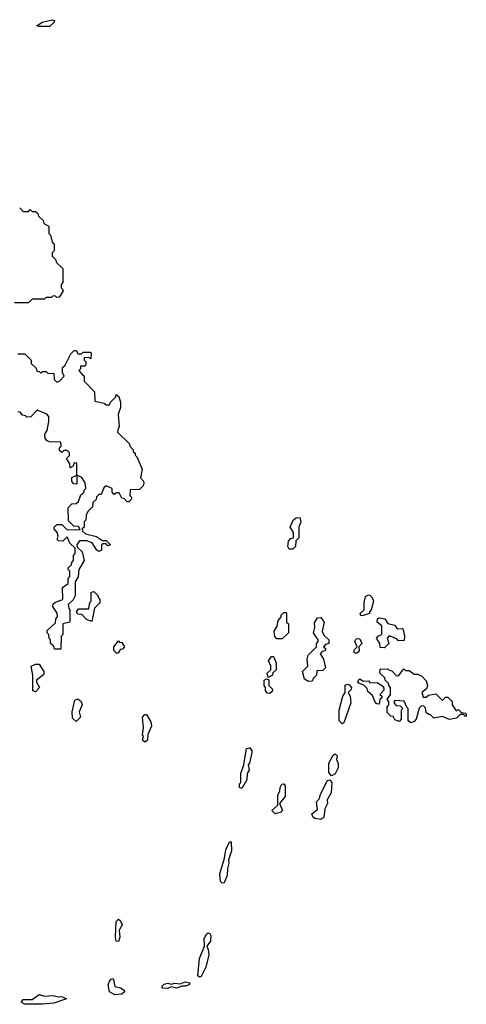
# Model space of a CAD drawing. Extents: x 2737958 to 2903317, y 894217 to 1030017.
# Tile 81 of 123: x 2840075 to 2842610, y 953154 to 958749. Entities that reach past the tile are written whole.
import ezdxf

# ---------------------------------------------------------------- set-up
doc = ezdxf.new("R2010")
doc.units = 0

msp = doc.modelspace()

# ---------------------------------------------------------------- linework, layer by layer
at = {"layer": '0CON05XD'}
for points in [[(2840245, 958710), (2840185, 958710), (2840172.5, 958715), (2840202.5, 958735), (2840259.1, 958749.1), (2840272.5, 958745), (2840270, 958735), (2840245, 958710)], [(2840075, 957680), (2840095, 957660), (2840125, 957660), (2840135, 957670), (2840145, 957660), (2840165, 957660), (2840178.3, 957648.3), (2840181.7, 957631.7), (2840208.3, 957608.3), (2840211.7, 957591.7), (2840240, 957575), (2840240, 957535), (2840250, 957525), (2840260, 957485), (2840270, 957475), (2840270, 957435), (2840260, 957425), (2840260, 957405), (2840280, 957385), (2840281.7, 957371.7), (2840320, 957335), (2840320, 957255), (2840310, 957245), (2840310, 957225), (2840320, 957215), (2840320, 957205), (2840298.3, 957171.7), (2840285, 957170), (2840278.3, 957178.3), (2840265, 957180), (2840255, 957170), (2840225, 957170), (2840215, 957160), (2840145, 957160), (2840125, 957140), (2840045, 957140)], [(2840065, 956850), (2840105, 956850), (2840140, 956815), (2840140, 956795), (2840168.3, 956768.3), (2840171.7, 956751.7), (2840185, 956750), (2840195, 956740), (2840205, 956750), (2840225, 956750), (2840235, 956740), (2840268.3, 956738.3), (2840270, 956705), (2840285, 956690), (2840300, 956695), (2840327, 956723), (2840317.5, 956745), (2840318.3, 956771.7), (2840332.5, 956785), (2840365, 956850), (2840385, 956870), (2840398.3, 956868.3), (2840405, 956850), (2840425, 956850), (2840435, 956860), (2840475, 956860), (2840480, 956855), (2840478.3, 956821.7), (2840465, 956830), (2840441.7, 956828.3), (2840440, 956815), (2840450, 956805), (2840450, 956785), (2840445, 956780), (2840420, 956780), (2840420, 956765), (2840410, 956755), (2840431.7, 956731.7), (2840440, 956725), (2840440, 956695), (2840500, 956635), (2840501.7, 956581.7), (2840555, 956570), (2840565, 956560), (2840585, 956560), (2840590, 956575), (2840620, 956605), (2840621.7, 956618.3), (2840637, 956607), (2840646.7, 956575), (2840646.7, 956545), (2840633.3, 956505), (2840640, 956435), (2840633, 956427), (2840630, 956405), (2840698.3, 956338.3), (2840700, 956325), (2840720, 956305), (2840720, 956295), (2840730, 956285), (2840730, 956275), (2840740, 956265), (2840770, 956195), (2840760, 956145), (2840777, 956127), (2840780, 956115), (2840775, 956100), (2840755, 956080), (2840701.7, 956078.3), (2840700, 956045), (2840710, 956035), (2840710, 956025), (2840695, 956010), (2840685, 956010), (2840668.3, 956028.3), (2840655, 956030), (2840640, 956060), (2840625, 956060), (2840611.7, 956051.7), (2840600, 956065), (2840600, 956085), (2840565, 956100), (2840551.7, 956088.3), (2840538.3, 956051.7), (2840525, 956050), (2840511.7, 956038.3), (2840508.3, 956021.7), (2840490, 956005), (2840488.3, 955981.7), (2840463.3, 955956.7), (2840452.5, 955935), (2840450, 955905), (2840440, 955895), (2840440, 955865), (2840430, 955855), (2840431.7, 955841.7), (2840448.3, 955828.3), (2840511.7, 955811.7), (2840545, 955790), (2840565, 955790), (2840590, 955765), (2840575, 955760), (2840565, 955770), (2840545, 955770), (2840540, 955765), (2840540, 955735), (2840525, 955727.5), (2840513.6, 955733.6), (2840486.4, 955776.4), (2840457, 955787), (2840415, 955787.5), (2840400, 955765), (2840401.7, 955751.7), (2840430, 955725), (2840440, 955675), (2840410, 955625), (2840407, 955583), (2840390, 955555), (2840390, 955475), (2840378.3, 955451.7), (2840350, 955425), (2840353, 955403), (2840360, 955395), (2840360, 955325), (2840320, 955315), (2840320, 955255), (2840310, 955245), (2840308.3, 955171.7), (2840271.7, 955171.7), (2840268.3, 955188.3), (2840250, 955205), (2840250, 955225), (2840243, 955233), (2840240, 955255), (2840230, 955265), (2840231.7, 955278.3), (2840278.3, 955321.7), (2840280, 955345), (2840290, 955355), (2840287, 955377), (2840262.5, 955415), (2840265, 955430), (2840281.7, 955441.7), (2840320, 955455), (2840318.3, 955521.7), (2840350, 955545), (2840350, 955575), (2840360, 955585), (2840360, 955615), (2840350, 955625), (2840350, 955635), (2840368.3, 955651.7), (2840370, 955665), (2840380, 955675), (2840380, 955705), (2840390, 955715), (2840390, 955745), (2840360, 955775), (2840345, 955810), (2840320, 955785), (2840295, 955787.5), (2840287.5, 955795), (2840292.5, 955815), (2840287.5, 955835), (2840270, 955855), (2840270, 955865), (2840285, 955880), (2840315, 955880), (2840345, 955850), (2840418.3, 955851.7), (2840408.3, 955868.3), (2840381.7, 955871.7), (2840351.7, 955901.7), (2840350, 955975), (2840371.7, 955998.3), (2840395, 956000), (2840408.3, 956011.7), (2840421.7, 956048.3), (2840440, 956065), (2840440, 956075), (2840450, 956085), (2840447, 956117), (2840428.3, 956148.3), (2840400, 956160), (2840400, 956115), (2840395, 956110), (2840381.7, 956111.7), (2840370, 956125), (2840371.7, 956148.3), (2840400, 956160), (2840400, 956225), (2840395, 956230), (2840381.7, 956228.3), (2840378.3, 956211.7), (2840361.7, 956201.7), (2840360, 956225), (2840340, 956255), (2840358.3, 956271.7), (2840358.3, 956288.3), (2840345, 956300), (2840325, 956300), (2840315, 956290), (2840301.7, 956301.7), (2840300, 956315), (2840310, 956325), (2840308.3, 956348.3), (2840245, 956350), (2840230, 956355), (2840219.3, 956369.3), (2840217, 956393), (2840230, 956415), (2840240, 956465), (2840240, 956495), (2840228.3, 956508.3), (2840175, 956530), (2840138.3, 956491.7), (2840115, 956490), (2840108.3, 956498.3), (2840091.7, 956501.7), (2840078.3, 956518.3), (2840065, 956520)], [(2841625, 955740), (2841605, 955740), (2841597.5, 955755), (2841600, 955785), (2841615, 955800), (2841630, 955805), (2841630, 955835), (2841610, 955865), (2841627.5, 955905), (2841645, 955917.5), (2841665, 955920), (2841670, 955895), (2841660, 955865), (2841660, 955805), (2841641.7, 955788.3), (2841640, 955755), (2841625, 955740)], [(2840485, 955330), (2840455, 955340), (2840428.3, 955368.3), (2840405, 955370), (2840397.5, 955385), (2840408.3, 955401.7), (2840468.3, 955401.7), (2840473, 955437), (2840480, 955445), (2840480, 955495), (2840495, 955500), (2840520, 955475), (2840520, 955465), (2840530, 955455), (2840530, 955435), (2840500, 955405), (2840485, 955330)], [(2842011.2, 955361.2), (2842007.5, 955375), (2842030, 955395), (2842030, 955435), (2842038.3, 955471.7), (2842055, 955480), (2842065, 955477.5), (2842076.2, 955466.2), (2842082.5, 955445), (2842070, 955395), (2842060, 955385), (2842060, 955375), (2842025, 955362.5), (2842011.2, 955361.2)], [(2841565, 955230), (2841535, 955230), (2841523.6, 955243.6), (2841520, 955275), (2841537, 955303), (2841542.5, 955335), (2841560, 955355), (2841560, 955365), (2841575, 955380), (2841585, 955380), (2841590, 955375), (2841590, 955325), (2841600, 955315), (2841600, 955265), (2841565, 955230)], [(2841715, 954987.5), (2841690.7, 955000.7), (2841680, 955045), (2841710, 955075), (2841707.5, 955115), (2841713, 955137), (2841760, 955185), (2841760, 955205), (2841770, 955215), (2841770, 955225), (2841742.5, 955265), (2841750, 955295), (2841748.3, 955321.7), (2841765, 955350), (2841785, 955352.5), (2841802.5, 955325), (2841792.5, 955275), (2841801.7, 955251.7), (2841830, 955225), (2841830, 955205), (2841811.7, 955198.3), (2841800, 955185), (2841810, 955175), (2841808.3, 955161.7), (2841791.7, 955158.3), (2841780, 955145), (2841800, 955115), (2841810, 955065), (2841795, 955050), (2841761.7, 955048.3), (2841760, 955025), (2841740, 955005), (2841735, 954990), (2841715, 954987.5)], [(2842145, 955180), (2842121.7, 955181.7), (2842120, 955205), (2842100, 955235), (2842111.7, 955248.3), (2842130, 955255), (2842130, 955305), (2842103.3, 955325), (2842106.4, 955343.6), (2842115, 955350), (2842147.5, 955345), (2842165, 955317.5), (2842205, 955307.5), (2842218.3, 955288.3), (2842250, 955290), (2842260, 955245), (2842258.3, 955221.7), (2842225, 955220), (2842215, 955230), (2842172.5, 955247.5), (2842160, 955235), (2842170, 955205), (2842145, 955180)], [(2840635, 955150), (2840625, 955150), (2840610, 955165), (2840610, 955185), (2840635, 955220), (2840641.7, 955211.7), (2840655, 955210), (2840670, 955185), (2840658.3, 955171.7), (2840645, 955170), (2840635, 955150)], [(2841985, 955147.5), (2841972.5, 955155), (2841975, 955170), (2841990, 955185), (2841977.5, 955215), (2841985, 955230), (2841995, 955232.5), (2842005, 955230), (2842017.5, 955205), (2842000, 955185), (2842002.5, 955165), (2841995, 955152.5), (2841985, 955147.5)], [(2841485, 955010), (2841480, 955035), (2841500, 955055), (2841500, 955075), (2841487.5, 955105), (2841505, 955130), (2841515, 955130), (2841530, 955095), (2841530, 955055), (2841511.7, 955038.3), (2841510, 955025), (2841485, 955010)], [(2840165, 954930), (2840150, 954935), (2840150, 955025), (2840140, 955075), (2840165, 955087.5), (2840185, 955087.5), (2840212.5, 955045), (2840211.7, 955028.3), (2840170, 954995), (2840170, 954985), (2840187.5, 954955), (2840165, 954930)], [(2842295, 954752.5), (2842280, 954765), (2842280, 954835), (2842271.7, 954841.7), (2842257, 954877), (2842205, 954880), (2842200, 954875), (2842200, 954865), (2842211.7, 954851.7), (2842235, 954850), (2842250, 954835), (2842240, 954825), (2842240, 954775), (2842228.3, 954761.7), (2842205, 954770), (2842195, 954790), (2842181.7, 954791.7), (2842161.7, 954811.7), (2842160, 954845), (2842170, 954855), (2842170, 954875), (2842160, 954885), (2842180, 954915), (2842180, 954955), (2842170, 954965), (2842168.3, 954978.3), (2842150, 954995), (2842148.3, 955008.3), (2842120, 955035), (2842121.7, 955058.3), (2842165, 955060), (2842171.7, 955051.7), (2842188.3, 955048.3), (2842211.7, 955021.7), (2842225, 955020), (2842255, 955060), (2842265, 955050), (2842285, 955050), (2842315, 955030), (2842335, 955030), (2842358.3, 955018.3), (2842382.3, 954992.3), (2842390, 954965), (2842383.9, 954946.1), (2842357.5, 954925), (2842365, 954900), (2842381.7, 954898.3), (2842395, 954910), (2842437.5, 954917.5), (2842475, 954880), (2842491.7, 954898.3), (2842505, 954900), (2842530, 954875), (2842530, 954855), (2842551.7, 954821.7), (2842565, 954830), (2842581.7, 954811.7), (2842608.3, 954808.3), (2842610, 954795), (2842605, 954790), (2842595, 954800), (2842575, 954800), (2842555, 954780), (2842515, 954772.5), (2842475, 954790), (2842425, 954780), (2842405, 954800), (2842395, 954800), (2842381.7, 954811.7), (2842378.3, 954838.3), (2842368.3, 954848.3), (2842355, 954850), (2842343, 954837), (2842326.1, 954773.9), (2842315, 954760), (2842295, 954752.5)], [(2841495, 954920), (2841481.7, 954921.7), (2841470, 954935), (2841470, 954955), (2841462.5, 954965), (2841462.5, 954995), (2841475, 955002.5), (2841488.3, 954998.3), (2841490, 954965), (2841510, 954945), (2841508.3, 954931.7), (2841495, 954920)], [(2841905, 954747.5), (2841887.5, 954765), (2841888.8, 954825), (2841910, 954905), (2841922.5, 954925), (2841923, 954967), (2841935, 954972.5), (2841945, 954970), (2841957.5, 954955), (2841957, 954943), (2841940, 954925), (2841950, 954905), (2841953.9, 954866.1), (2841915, 954752.5), (2841905, 954747.5)], [(2842115, 954860), (2842101.7, 954861.7), (2842090, 954875), (2842078.3, 954908.3), (2842051.7, 954931.7), (2842048.3, 954948.3), (2842028.3, 954968.3), (2841995, 954980), (2842000.7, 954999.3), (2842005, 955002.5), (2842025, 954990), (2842055, 954992.5), (2842065, 954980), (2842105, 954982.5), (2842140, 954960), (2842141.7, 954938.3), (2842120, 954915), (2842130, 954905), (2842130, 954895), (2842120, 954885), (2842115, 954860)], [(2840395, 954760), (2840375, 954780), (2840372.5, 954815), (2840387.5, 954882.5), (2840405, 954890), (2840423.3, 954875), (2840428.8, 954855), (2840412.5, 954815), (2840420, 954785), (2840395, 954760)], [(2840785, 954642.5), (2840772.5, 954655), (2840777.5, 954675), (2840772.5, 954685), (2840777.5, 954725), (2840772.5, 954785), (2840785, 954800), (2840795, 954800), (2840818.8, 954758.8), (2840822.5, 954735), (2840803, 954687), (2840800, 954655), (2840785, 954642.5)], [(2841335, 954380), (2841322.5, 954385), (2841323, 954407), (2841330, 954415), (2841330, 954465), (2841347.5, 954515), (2841363, 954607), (2841381.7, 954611.7), (2841393.3, 954595), (2841393.3, 954585), (2841380, 954525), (2841372.5, 954515), (2841376.7, 954485), (2841366.7, 954465), (2841365, 954430), (2841335, 954380)], [(2841845, 954452.5), (2841830.7, 954470.7), (2841830, 954525), (2841855, 954570), (2841866.4, 954576.4), (2841877.5, 954565), (2841872.5, 954545), (2841883, 954523), (2841882.5, 954497.5), (2841866.4, 954463.6), (2841845, 954452.5)], [(2841525, 954236), (2841506.7, 954255), (2841540, 954285), (2841540, 954345), (2841552.5, 954365), (2841553.6, 954386.4), (2841562.5, 954405), (2841575, 954407.5), (2841582.5, 954395), (2841582.5, 954335), (2841550, 954295), (2841566.7, 954255), (2841555, 954244), (2841525, 954236)], [(2841785, 954203.8), (2841750.3, 954210.3), (2841739.5, 954219.5), (2841733.6, 954236.4), (2841765, 954260), (2841760, 954305), (2841777, 954323), (2841783, 954347), (2841822.5, 954425), (2841835, 954430), (2841847.5, 954415), (2841843.3, 954355), (2841821.2, 954315), (2841822, 954295), (2841808, 954265), (2841801.2, 954215), (2841785, 954203.8)], [(2841225, 953842.5), (2841215, 953852.5), (2841211.9, 953895), (2841238, 953985), (2841245, 954032.5), (2841265, 954077.5), (2841275, 954077.5), (2841277.5, 954025), (2841260, 953975), (2841262.5, 953955), (2841254.1, 953925.9), (2841252.5, 953885), (2841235, 953843.3), (2841225, 953842.5)], [(2840635, 953510), (2840623, 953513), (2840618.8, 953535), (2840622.5, 953625), (2840635, 953637.5), (2840645, 953630), (2840656.7, 953605), (2840640, 953575), (2840643.3, 953535), (2840635, 953510)], [(2841095, 953308.8), (2841086.4, 953316.4), (2841096.2, 953415), (2841123.3, 953485), (2841122.7, 953527.3), (2841135, 953552.5), (2841145, 953560), (2841155, 953556.7), (2841160.8, 953545), (2841157.3, 953512.7), (2841137.5, 953485), (2841145.7, 953465.7), (2841148, 953435), (2841131.2, 953365), (2841105, 953311.2), (2841095, 953308.8)], [(2840615, 953208), (2840584, 953224), (2840578, 953265), (2840584.1, 953285.9), (2840595, 953297.5), (2840605, 953300), (2840607.5, 953295), (2840614.1, 953254.1), (2840647.4, 953247.4), (2840668, 953235), (2840670, 953225), (2840655, 953210.8), (2840615, 953208)], [(2840915, 953243.8), (2840887.5, 953245), (2840882.5, 953255), (2840895, 953268.8), (2840915, 953273.3), (2840935, 953267.5), (2840956.4, 953273.6), (2840985, 953270), (2841015, 953280.8), (2841040, 953275), (2841037.5, 953265), (2841015, 953256.2), (2840995, 953257.5), (2840965, 953246.2), (2840935, 953253.3), (2840915, 953243.8)], [(2840205, 953153.8), (2840105, 953154), (2840083.8, 953165), (2840095, 953182), (2840145, 953182), (2840185, 953208.8), (2840215, 953199.4), (2840265, 953203.3), (2840295, 953196), (2840315, 953198.8), (2840340, 953185), (2840269.3, 953160.7), (2840205, 953153.8)]]:
    msp.add_lwpolyline(points, dxfattribs=at)

doc.saveas('drawing.dxf')
